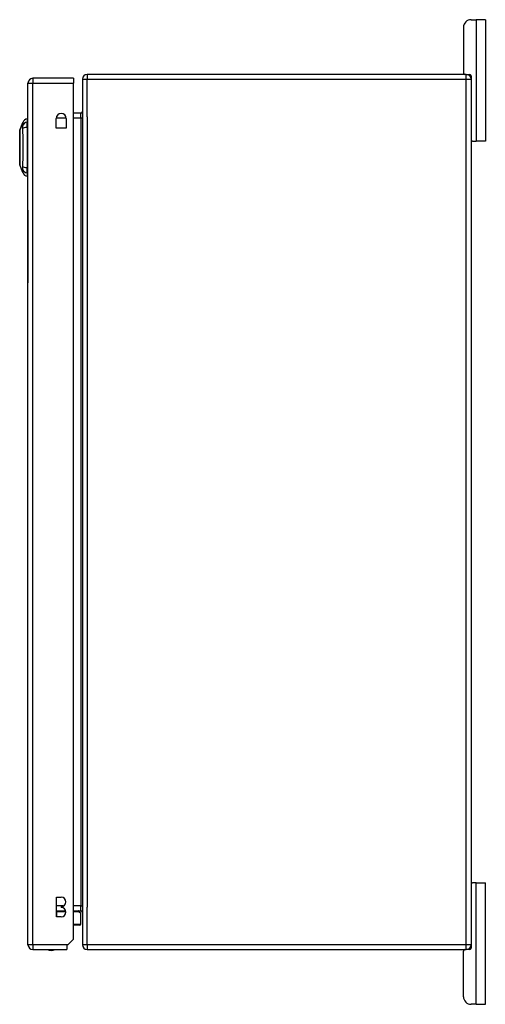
# Model space of a CAD drawing. Header units: inches. Extents: x 17 to 444, y 47 to 204.
# Tile 13 of 20: x 245 to 254, y 113 to 133. Entities that reach past the tile are written whole.
import ezdxf

# ---------------------------------------------------------------- set-up
doc = ezdxf.new("R2010")
doc.units = ezdxf.units.IN
doc.header["$MEASUREMENT"] = 0
doc.layers.add('Visible Edges(ANSI)', color=7, linetype='Continuous', lineweight=25)
doc.layers.add('Visible Tangent Edges(ANSI)', color=7, linetype='Continuous', lineweight=25)

msp = doc.modelspace()

# ---------------------------------------------------------------- linework, layer by layer
at = {"layer": 'Visible Edges(ANSI)'}
for p, q in [((253.863, 133.259), (253.969, 133.259)), ((254.157, 133.259), (253.969, 133.259)), ((254.157, 133.259), (254.157, 130.759)), ((253.707, 133.103), (253.707, 132.165)), ((245.679, 132.053), (244.844, 132.053)), ((245.679, 132.053), (245.679, 131.954)), ((245.864, 132.035), (245.864, 114.233)), ((253.765, 132.134), (245.963, 132.134)), ((253.765, 132.134), (253.833, 132.134)), ((253.864, 132.103), (253.864, 132.035)), ((253.864, 132.035), (253.864, 114.233)), ((244.745, 114.234), (244.745, 131.954)), ((245.679, 114.351), (245.679, 131.954)), ((244.729, 131.22), (244.729, 131.152)), ((245.327, 131.026), (245.327, 131.229)), ((245.53, 131.229), (245.53, 131.026)), ((245.833, 131.336), (245.679, 131.336)), ((244.574, 130.986), (244.637, 131.146)), ((244.729, 131.041), (244.729, 131.152)), ((244.729, 131.041), (244.729, 130.218)), ((245.53, 131.026), (245.327, 131.026)), ((253.895, 130.759), (253.864, 130.759)), ((253.895, 130.759), (253.969, 130.759)), ((254.157, 130.759), (253.969, 130.759)), ((244.637, 130.113), (244.574, 130.273)), ((244.729, 130.107), (244.729, 130.218)), ((244.729, 130.107), (244.729, 130.039)), ((244.739, 129.344), (244.739, 129.594)), ((244.745, 129.594), (244.739, 129.594)), ((244.739, 129.344), (244.739, 127.844)), ((244.739, 127.594), (244.739, 127.844)), ((244.739, 127.594), (244.745, 127.594)), ((253.864, 115.509), (253.895, 115.509)), ((253.969, 115.509), (253.895, 115.509)), ((253.969, 115.509), (254.157, 115.509)), ((254.157, 113.009), (254.157, 115.509)), ((245.334, 114.81), (245.334, 115.21)), ((245.334, 115.21), (245.429, 115.21)), ((245.429, 115.02), (245.429, 115)), ((245.334, 114.932), (245.52, 114.932)), ((245.679, 114.932), (245.833, 114.932)), ((245.789, 114.926), (245.828, 114.887)), ((245.834, 114.656), (245.834, 114.873)), ((245.429, 114.81), (245.334, 114.81)), ((245.815, 114.637), (245.679, 114.637)), ((245.562, 114.234), (245.545, 114.217)), ((245.545, 114.217), (245.545, 114.135)), ((245.679, 114.351), (245.562, 114.234)), ((253.864, 114.233), (253.864, 114.165)), ((244.844, 114.135), (245.545, 114.135)), ((245.963, 114.134), (253.765, 114.134)), ((253.707, 113.165), (253.707, 114.103)), ((253.833, 114.134), (253.765, 114.134)), ((253.969, 113.009), (253.863, 113.009)), ((253.969, 113.009), (254.157, 113.009))]:
    msp.add_line(p, q, dxfattribs=at)
at = {"layer": 'Visible Edges(ANSI)', "flags": 128}
msp.add_lwpolyline([(244.574, 130.985), (244.574, 130.984), (244.574, 130.983), (244.574, 130.981), (244.574, 130.978), (244.574, 130.974), (244.574, 130.969), (244.574, 130.964), (244.574, 130.958), (244.574, 130.951), (244.574, 130.943), (244.574, 130.934), (244.574, 130.925), (244.574, 130.915), (244.574, 130.904), (244.574, 130.893), (244.574, 130.881), (244.574, 130.868), (244.574, 130.855), (244.574, 130.841), (244.574, 130.827), (244.574, 130.812), (244.574, 130.797), (244.574, 130.781), (244.574, 130.765), (244.574, 130.749), (244.574, 130.732), (244.574, 130.716), (244.574, 130.699), (244.574, 130.681), (244.574, 130.664), (244.574, 130.647), (244.574, 130.629), (244.574, 130.612), (244.574, 130.594), (244.574, 130.577), (244.574, 130.56), (244.574, 130.543), (244.574, 130.526), (244.574, 130.509), (244.574, 130.493), (244.574, 130.477), (244.574, 130.461), (244.574, 130.446), (244.574, 130.432), (244.574, 130.417), (244.574, 130.404), (244.574, 130.391), (244.574, 130.378), (244.574, 130.366), (244.574, 130.355), (244.574, 130.344), (244.574, 130.334), (244.574, 130.325), (244.574, 130.316), (244.574, 130.308), (244.574, 130.301), (244.574, 130.295), (244.574, 130.29), (244.574, 130.285), (244.574, 130.281), (244.574, 130.278), (244.574, 130.276), (244.574, 130.275), (244.574, 130.274)], dxfattribs=at)
at = {"layer": 'Visible Edges(ANSI)'}
for centre, radius, start, end in [((253.863, 133.103), 0.156, 90, 180), ((244.844, 131.954), 0.099, 90, 180), ((245.963, 132.035), 0.099, 90, 180), ((253.738, 132.165), 0.031, 180, 270), ((253.765, 132.035), 0.099, 0, 90), ((253.833, 132.103), 0.031, 0, 90), ((244.747, 131.103), 0.118, 98.6009, 158.7495), ((245.429, 131.229), 0.102, 0, 180), ((245.833, 131.367), 0.031, 270, 0), ((244.721, 131.161), 0.0394, 53.1301, 78.463), ((244.579, 130.985), 0.00492, 158.7495, 179.7912), ((253.895, 130.79), 0.031, 180, 270), ((244.579, 130.274), 0.00492, 180.2088, 201.2505), ((244.747, 130.156), 0.118, 201.2505, 261.3991), ((244.721, 130.098), 0.0394, 281.537, 306.8699), ((253.895, 115.478), 0.031, 90, 180), ((245.429, 115.115), 0.095, 270, 90), ((245.429, 114.905), 0.095, 270, 90), ((245.775, 114.912), 0.0197, 45, 90), ((245.815, 114.873), 0.0197, 0, 45), ((245.833, 114.901), 0.031, 0, 90), ((245.815, 114.656), 0.0197, 270, 0), ((244.844, 114.234), 0.099, 180, 270), ((245.963, 114.233), 0.099, 180, 270), ((253.765, 114.233), 0.099, 270, 0), ((245.222, 114.303), 0.188, 243.6372, 296.3628), ((253.738, 114.103), 0.031, 90, 180), ((253.833, 114.165), 0.031, 270, 0), ((253.863, 113.165), 0.156, 180, 270)]:
    msp.add_arc(centre, radius, start, end, dxfattribs=at)
at = {"layer": 'Visible Tangent Edges(ANSI)'}
for p, q in [((253.969, 133.259), (253.969, 130.759)), ((244.844, 132.053), (244.844, 131.954)), ((245.864, 132.035), (245.963, 132.035)), ((245.963, 132.134), (245.963, 132.035)), ((245.963, 132.035), (253.765, 132.035)), ((245.963, 131.26), (245.963, 132.035)), ((253.765, 132.035), (253.765, 132.134)), ((253.765, 132.035), (253.864, 132.035)), ((253.765, 114.233), (253.765, 132.035)), ((244.745, 131.954), (244.844, 131.954)), ((244.844, 131.954), (245.679, 131.954)), ((244.844, 114.234), (244.844, 131.954)), ((245.327, 131.237), (245.53, 131.237)), ((245.679, 131.237), (245.833, 131.237)), ((245.833, 131.237), (245.833, 131.336)), ((245.833, 131.237), (245.864, 131.237)), ((245.833, 131.237), (245.833, 115.031)), ((245.963, 131.26), (245.963, 115.008)), ((244.637, 131.146), (244.574, 130.986)), ((244.739, 129.344), (244.745, 129.344)), ((244.745, 127.844), (244.739, 127.844)), ((253.969, 113.009), (253.969, 115.509)), ((245.472, 115.031), (245.334, 115.031)), ((245.833, 115.031), (245.679, 115.031)), ((245.833, 115.031), (245.864, 115.031)), ((245.833, 114.932), (245.833, 115.031)), ((245.334, 114.912), (245.334, 114.932)), ((245.334, 114.912), (245.334, 114.81)), ((245.523, 114.912), (245.334, 114.912)), ((245.334, 114.912), (245.334, 114.912)), ((245.793, 114.912), (245.679, 114.912)), ((245.834, 114.873), (245.793, 114.912)), ((245.963, 114.233), (245.963, 115.008)), ((245.679, 114.656), (245.834, 114.656)), ((244.844, 114.234), (244.745, 114.234)), ((244.844, 114.234), (244.844, 114.135)), ((245.562, 114.234), (244.844, 114.234)), ((245.963, 114.233), (245.864, 114.233)), ((245.963, 114.233), (245.963, 114.134)), ((253.765, 114.233), (245.963, 114.233)), ((253.765, 114.134), (253.765, 114.233)), ((253.864, 114.233), (253.765, 114.233))]:
    msp.add_line(p, q, dxfattribs=at)
at = {"layer": 'Visible Tangent Edges(ANSI)', "flags": 128}
for points in [[(244.637, 131.146), (244.637, 131.146), (244.637, 131.145), (244.637, 131.145), (244.636, 131.144), (244.636, 131.143), (244.636, 131.141), (244.636, 131.139), (244.636, 131.137), (244.636, 131.135), (244.636, 131.133), (244.636, 131.13), (244.636, 131.127), (244.636, 131.123), (244.636, 131.12), (244.636, 131.116), (244.636, 131.112), (244.636, 131.108), (244.635, 131.103), (244.635, 131.099), (244.635, 131.094), (244.635, 131.089), (244.635, 131.083), (244.635, 131.078), (244.635, 131.069)], [(244.635, 131.069), (244.635, 131.068), (244.635, 131.067), (244.635, 131.065), (244.635, 131.064), (244.635, 131.062), (244.635, 131.06), (244.635, 131.058), (244.635, 131.056), (244.635, 131.055), (244.635, 131.052), (244.635, 131.05), (244.635, 131.048), (244.635, 131.046), (244.635, 131.044), (244.635, 131.041), (244.635, 131.039), (244.635, 131.037), (244.635, 131.034), (244.635, 131.032), (244.635, 131.029), (244.635, 131.026), (244.635, 131.024), (244.635, 131.021), (244.635, 131.018)], [(244.635, 131.018), (244.635, 130.984), (244.635, 130.953), (244.635, 130.922), (244.636, 130.89), (244.636, 130.858), (244.636, 130.826), (244.636, 130.794), (244.636, 130.761), (244.636, 130.728), (244.636, 130.695), (244.637, 130.662), (244.637, 130.629), (244.637, 130.596), (244.636, 130.563), (244.636, 130.53), (244.636, 130.498), (244.636, 130.465), (244.636, 130.433), (244.636, 130.4), (244.636, 130.368), (244.635, 130.337), (244.635, 130.305), (244.635, 130.274), (244.635, 130.241)], [(244.574, 130.904), (244.574, 130.911), (244.574, 130.917), (244.574, 130.923), (244.574, 130.929), (244.574, 130.934), (244.574, 130.939), (244.574, 130.944), (244.574, 130.949), (244.574, 130.953), (244.574, 130.958), (244.574, 130.962), (244.574, 130.965), (244.574, 130.968), (244.574, 130.972), (244.574, 130.974), (244.574, 130.977), (244.574, 130.979), (244.574, 130.981), (244.574, 130.983), (244.574, 130.984), (244.574, 130.985), (244.574, 130.986), (244.574, 130.986), (244.574, 130.986)], [(244.574, 130.857), (244.574, 130.859), (244.574, 130.861), (244.574, 130.863), (244.574, 130.865), (244.574, 130.868), (244.574, 130.87), (244.574, 130.872), (244.574, 130.874), (244.574, 130.876), (244.574, 130.878), (244.574, 130.88), (244.574, 130.882), (244.574, 130.884), (244.574, 130.885), (244.574, 130.887), (244.574, 130.889), (244.574, 130.891), (244.574, 130.893), (244.574, 130.895), (244.574, 130.897), (244.574, 130.899), (244.574, 130.9), (244.574, 130.902), (244.574, 130.904)], [(244.574, 130.402), (244.574, 130.418), (244.574, 130.435), (244.574, 130.453), (244.574, 130.471), (244.574, 130.489), (244.574, 130.509), (244.574, 130.528), (244.574, 130.548), (244.574, 130.568), (244.574, 130.588), (244.574, 130.609), (244.574, 130.629), (244.574, 130.65), (244.574, 130.671), (244.574, 130.691), (244.574, 130.711), (244.574, 130.731), (244.574, 130.751), (244.574, 130.77), (244.574, 130.788), (244.574, 130.807), (244.574, 130.824), (244.574, 130.841), (244.574, 130.857)], [(244.574, 130.355), (244.574, 130.357), (244.574, 130.358), (244.574, 130.36), (244.574, 130.362), (244.574, 130.364), (244.574, 130.366), (244.574, 130.368), (244.574, 130.37), (244.574, 130.371), (244.574, 130.373), (244.574, 130.375), (244.574, 130.377), (244.574, 130.379), (244.574, 130.381), (244.574, 130.383), (244.574, 130.385), (244.574, 130.387), (244.574, 130.389), (244.574, 130.391), (244.574, 130.393), (244.574, 130.396), (244.574, 130.398), (244.574, 130.4), (244.574, 130.402)], [(244.574, 130.273), (244.574, 130.273), (244.574, 130.273), (244.574, 130.274), (244.574, 130.275), (244.574, 130.276), (244.574, 130.278), (244.574, 130.28), (244.574, 130.282), (244.574, 130.285), (244.574, 130.287), (244.574, 130.291), (244.574, 130.294), (244.574, 130.298), (244.574, 130.301), (244.574, 130.306), (244.574, 130.31), (244.574, 130.315), (244.574, 130.32), (244.574, 130.325), (244.574, 130.331), (244.574, 130.336), (244.574, 130.342), (244.574, 130.348), (244.574, 130.355)], [(244.635, 130.241), (244.635, 130.238), (244.635, 130.235), (244.635, 130.233), (244.635, 130.23), (244.635, 130.227), (244.635, 130.225), (244.635, 130.222), (244.635, 130.22), (244.635, 130.218), (244.635, 130.215), (244.635, 130.213), (244.635, 130.211), (244.635, 130.209), (244.635, 130.207), (244.635, 130.205), (244.635, 130.203), (244.635, 130.201), (244.635, 130.199), (244.635, 130.197), (244.635, 130.195), (244.635, 130.194), (244.635, 130.192), (244.635, 130.191), (244.635, 130.19)], [(244.635, 130.19), (244.635, 130.181), (244.635, 130.176), (244.635, 130.17), (244.635, 130.165), (244.635, 130.16), (244.635, 130.156), (244.636, 130.151), (244.636, 130.147), (244.636, 130.143), (244.636, 130.139), (244.636, 130.136), (244.636, 130.132), (244.636, 130.129), (244.636, 130.126), (244.636, 130.124), (244.636, 130.122), (244.636, 130.12), (244.636, 130.118), (244.636, 130.116), (244.636, 130.115), (244.637, 130.114), (244.637, 130.113), (244.637, 130.113), (244.637, 130.113)]]:
    msp.add_lwpolyline(points, dxfattribs=at)
at = {"layer": 'Visible Tangent Edges(ANSI)'}
msp.add_arc((244.579, 130.985), 0.00492, 158.7495, 179.7912, dxfattribs=at)
for centre, major_axis, ratio, start_param, end_param in [((244.749, 131.042), (-0.117, -0.016), 0.948273, 4.754759, 5.892029), ((244.749, 131.004), (-0.118, 0.005), 0.314585, 4.896593, 6.033863), ((244.749, 130.255), (-0.118, -0.005), 0.314585, 0.249322, 1.386592), ((244.749, 130.217), (-0.117, 0.016), 0.948273, 0.391156, 1.528426), ((245.775, 114.912), (0, 0.0197), 0.91745, 4.712389, 6.283185), ((245.775, 114.912), (0.0139, 0.0139), 0.852462, 5.41831, 6.283185)]:
    msp.add_ellipse(centre, major_axis=major_axis, ratio=ratio, start_param=start_param, end_param=end_param, dxfattribs=at)

doc.saveas('drawing.dxf')
